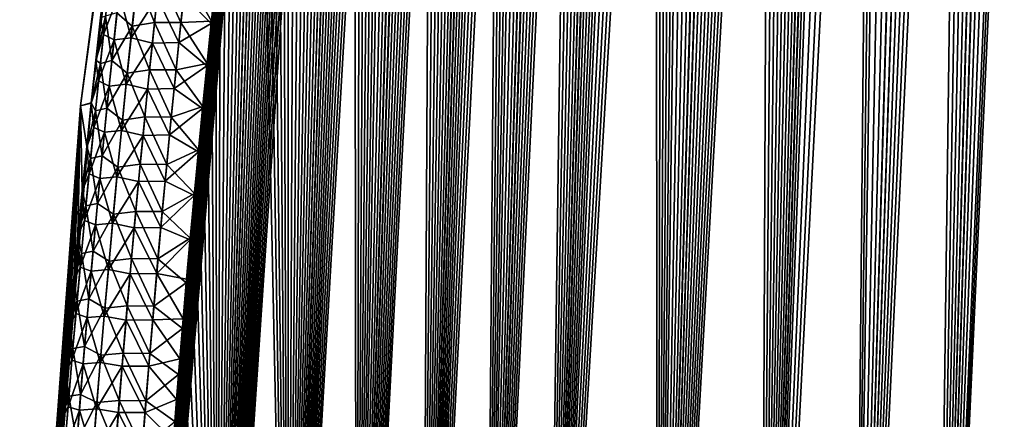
# Model space of a CAD drawing. Header units: metres. Extents: x -109 to 109, y -505 to 40.
# Tile 23 of 256: x -101.45 to -93.09, y -96.31 to -92.91. Entities that reach past the tile are written whole.
import ezdxf

# ---------------------------------------------------------------- set-up
doc = ezdxf.new("R2010")
doc.units = ezdxf.units.M
doc.layers.add('solid_K244224000C74', color=7, linetype='CONTINUOUS')

msp = doc.modelspace()

# ---------------------------------------------------------------- linework, layer by layer
at = {"layer": 'solid_K244224000C74'}
for points in [[(-94.380264, -102.819321, -9.522743), (-92.982071, -68.180771, -9.498561), (-92.85862, -68.193573, -9.716348)], [(-94.380264, -102.819321, -9.522743), (-93.109642, -68.197174, -9.28267), (-92.982071, -68.180771, -9.498561)], [(-93.687553, -102.819359, 10.722473), (-92.974686, -68.180893, 9.511346), (-93.10247, -68.195374, 9.29456)], [(-93.687553, -102.819359, 10.722473), (-92.850777, -68.195297, 9.730494), (-92.974686, -68.180893, 9.511346)], [(-94.380264, -102.819321, -9.522743), (-92.85862, -68.193573, -9.716348), (-92.737267, -68.236198, -9.939752)], [(-94.380264, -102.819321, -9.522743), (-93.243515, -68.243507, -9.065194), (-93.109642, -68.197174, -9.28267)], [(-93.687683, -102.819366, -10.722225), (-94.380264, -102.819321, -9.522743), (-92.737267, -68.236198, -9.939752)], [(-94.380264, -102.819321, -9.522743), (-93.386154, -68.322998, -8.842861), (-93.243515, -68.243507, -9.065194)], [(-94.380058, -102.819336, 9.523075), (-93.236687, -68.240364, 9.076063), (-93.37944, -68.318863, 8.853133)], [(-94.380058, -102.819336, 9.523075), (-93.687553, -102.819359, 10.722473), (-93.236687, -68.240364, 9.076063)], [(-93.687683, -102.819366, -10.722225), (-92.737267, -68.236198, -9.939752), (-92.616089, -68.311264, -10.173019)], [(-93.687553, -102.819359, 10.722473), (-92.728615, -68.240273, 9.956048), (-92.850777, -68.195297, 9.730494)], [(-93.687553, -102.819359, 10.722473), (-93.10247, -68.195374, 9.29456), (-93.236687, -68.240364, 9.076063)], [(-93.687553, -102.819359, 10.722473), (-92.606804, -68.318855, 10.191381), (-92.728615, -68.240273, 9.956048)], [(-95.161568, -102.718796, -8.376284), (-93.539917, -68.441078, -8.613121), (-93.386154, -68.322998, -8.842861)], [(-94.380264, -102.819321, -9.522743), (-95.161568, -102.718796, -8.376284), (-93.386154, -68.322998, -8.842861)], [(-94.380058, -102.819336, 9.523075), (-93.37944, -68.318863, 8.853133), (-93.532532, -68.434822, 8.623943)], [(-93.687683, -102.819366, -10.722225), (-92.616089, -68.311264, -10.173019), (-92.493988, -68.424515, -10.419593)], [(-93.687553, -102.819359, 10.722473), (-93.085175, -102.718887, 11.972528), (-92.606804, -68.318855, 10.191381)], [(-95.161568, -102.718796, -8.376284), (-93.705437, -68.602379, -8.376331), (-93.539917, -68.441078, -8.613121)], [(-94.380058, -102.819336, 9.523075), (-93.532532, -68.434822, 8.623943), (-93.697311, -68.593391, 8.3877)], [(-93.687683, -102.819366, -10.722225), (-92.493988, -68.424515, -10.419593), (-92.371216, -68.581078, -10.680666)], [(-95.161568, -102.718796, -8.376284), (-93.882675, -68.810905, -8.133823), (-93.705437, -68.602379, -8.376331)], [(-94.380058, -102.819336, 9.523075), (-93.697311, -68.593391, 8.3877), (-93.87397, -68.799683, 8.145471)], [(-93.687683, -102.819366, -10.722225), (-92.371216, -68.581078, -10.680666), (-92.248749, -68.785385, -10.956002)], [(-95.161568, -102.718796, -8.376284), (-93.975288, -68.93383, -8.011328), (-93.882675, -68.810905, -8.133823)], [(-94.380058, -102.819336, 9.523075), (-93.87397, -68.799683, 8.145471), (-93.966423, -68.921555, 8.022934)], [(-93.687683, -102.819366, -10.722225), (-92.248749, -68.785385, -10.956002), (-92.18837, -68.906487, -11.097928)], [(-95.161568, -102.718796, -8.376284), (-94.070526, -69.06942, -7.888211), (-93.975288, -68.93383, -8.011328)], [(-94.380058, -102.819336, 9.523075), (-93.966423, -68.921555, 8.022934), (-94.061455, -69.05629, 7.899821)], [(-93.687683, -102.819366, -10.722225), (-92.18837, -68.906487, -11.097928), (-92.128746, -69.040367, -11.242518)], [(-95.161568, -102.718796, -8.376284), (-94.168091, -69.218369, -7.764975), (-94.070526, -69.06942, -7.888211)], [(-95.161369, -102.718834, 8.376556), (-94.061455, -69.05629, 7.899821), (-94.159042, -69.204002, 7.776273)], [(-95.161369, -102.718834, 8.376556), (-94.380058, -102.819336, 9.523075), (-94.061455, -69.05629, 7.899821)], [(-93.085228, -102.718903, -11.972405), (-93.687683, -102.819366, -10.722225), (-92.128746, -69.040367, -11.242518)], [(-96.031097, -102.51619, -7.285695), (-94.268112, -69.380409, -7.641507), (-94.168091, -69.218369, -7.764975)], [(-95.161568, -102.718796, -8.376284), (-96.031097, -102.51619, -7.285695), (-94.168091, -69.218369, -7.764975)], [(-95.161369, -102.718834, 8.376556), (-94.159042, -69.204002, 7.776273), (-94.258881, -69.365196, 7.652787)], [(-96.031097, -102.51619, -7.285695), (-94.370438, -69.556091, -7.518101), (-94.268112, -69.380409, -7.641507)], [(-95.161369, -102.718834, 8.376556), (-94.258881, -69.365196, 7.652787), (-94.361076, -69.539658, 7.529275)], [(-96.031097, -102.51619, -7.285695), (-94.474976, -69.745651, -7.394951), (-94.370438, -69.556091, -7.518101)], [(-95.161369, -102.718834, 8.376556), (-94.361076, -69.539658, 7.529275), (-94.465538, -69.728027, 7.405946)], [(-96.031097, -102.51619, -7.285695), (-94.581787, -69.949028, -7.272019), (-94.474976, -69.745651, -7.394951)], [(-95.161369, -102.718834, 8.376556), (-94.465538, -69.728027, 7.405946), (-94.57222, -69.930519, 7.282915)], [(-95.161369, -102.718834, 8.376556), (-94.57222, -69.930519, 7.282915), (-94.68116, -70.147156, 7.160193)], [(-96.031097, -102.51619, -7.285695), (-94.690765, -70.166977, -7.149526), (-94.581787, -69.949028, -7.272019)], [(-96.031097, -102.51619, -7.285695), (-94.801918, -70.399307, -7.027484), (-94.690765, -70.166977, -7.149526)], [(-95.161369, -102.718834, 8.376556), (-94.68116, -70.147156, 7.160193), (-94.792252, -70.378716, 7.037983)], [(-96.031097, -102.51619, -7.285695), (-94.915253, -70.6465, -6.905965), (-94.801918, -70.399307, -7.027484)], [(-95.161369, -102.718834, 8.376556), (-94.792252, -70.378716, 7.037983), (-94.905525, -70.624954, 6.916285)], [(-96.031097, -102.51619, -7.285695), (-95.030716, -70.909248, -6.78509), (-94.915253, -70.6465, -6.905965)], [(-95.161369, -102.718834, 8.376556), (-94.905525, -70.624954, 6.916285), (-95.020966, -70.88652, 6.795178)], [(-96.031097, -102.51619, -7.285695), (-95.148346, -71.187218, -6.66485), (-95.030716, -70.909248, -6.78509)], [(-96.030968, -102.516228, 7.285848), (-95.020966, -70.88652, 6.795178), (-95.138565, -71.163895, 6.674748)], [(-96.030968, -102.516228, 7.285848), (-95.161369, -102.718834, 8.376556), (-95.020966, -70.88652, 6.795178)], [(-96.988808, -102.20826, -6.254889), (-95.26812, -71.481415, -6.545338), (-95.148346, -71.187218, -6.66485)], [(-96.031097, -102.51619, -7.285695), (-96.988808, -102.20826, -6.254889), (-95.148346, -71.187218, -6.66485)], [(-96.030968, -102.516228, 7.285848), (-95.138565, -71.163895, 6.674748), (-95.258324, -71.456917, 6.554999)], [(-96.988808, -102.20826, -6.254889), (-95.390045, -71.792046, -6.426598), (-95.26812, -71.481415, -6.545338)], [(-96.030968, -102.516228, 7.285848), (-95.258324, -71.456917, 6.554999), (-95.380249, -71.766731, 6.436032)], [(-96.030968, -102.516228, 7.285848), (-95.380249, -71.766731, 6.436032), (-95.504349, -72.09314, 6.317859)], [(-96.988808, -102.20826, -6.254889), (-95.51413, -72.119194, -6.308656), (-95.390045, -71.792046, -6.426598)], [(-96.988808, -102.20826, -6.254889), (-95.640358, -72.464127, -6.19162), (-95.51413, -72.119194, -6.308656)], [(-96.030968, -102.516228, 7.285848), (-95.504349, -72.09314, 6.317859), (-95.630608, -72.436783, 6.200547)], [(-96.030968, -102.516228, 7.285848), (-95.630608, -72.436783, 6.200547), (-95.715973, -72.676094, 6.122874)], [(-96.988808, -102.20826, -6.254889), (-95.725716, -72.703705, -6.114092), (-95.640358, -72.464127, -6.19162)], [(-96.988808, -102.20826, -6.254889), (-95.812019, -72.951195, -6.036984), (-95.725716, -72.703705, -6.114092)], [(-96.030968, -102.516228, 7.285848), (-95.715973, -72.676094, 6.122874), (-95.802299, -72.923203, 6.045609)], [(-96.988808, -102.20826, -6.254889), (-95.899269, -73.207077, -5.960338), (-95.812019, -72.951195, -6.036984)], [(-96.030968, -102.516228, 7.285848), (-95.802299, -72.923203, 6.045609), (-95.889587, -73.178375, 5.968781)], [(-96.030968, -102.516228, 7.285848), (-95.889587, -73.178375, 5.968781), (-95.977821, -73.442108, 5.892431)], [(-96.988808, -102.20826, -6.254889), (-95.987465, -73.471664, -5.884181), (-95.899269, -73.207077, -5.960338)], [(-96.030968, -102.516228, 7.285848), (-95.977821, -73.442108, 5.892431), (-96.066994, -73.714752, 5.816589)], [(-96.988808, -102.20826, -6.254889), (-96.076614, -73.744446, -5.80848), (-95.987465, -73.471664, -5.884181)], [(-96.988808, -102.20826, -6.254889), (-96.166702, -74.025803, -5.733275), (-96.076614, -73.744446, -5.80848)], [(-96.988739, -102.208282, 6.254954), (-96.066994, -73.714752, 5.816589), (-96.15712, -73.995773, 5.741221)], [(-96.988739, -102.208282, 6.254954), (-96.030968, -102.516228, 7.285848), (-96.066994, -73.714752, 5.816589)], [(-97.500847, -102.013214, -5.76339), (-96.257713, -74.316315, -5.658618), (-96.166702, -74.025803, -5.733275)], [(-96.988808, -102.20826, -6.254889), (-97.500847, -102.013214, -5.76339), (-96.166702, -74.025803, -5.733275)], [(-96.988739, -102.208282, 6.254954), (-96.15712, -73.995773, 5.741221), (-96.248192, -74.285599, 5.66637)], [(-96.988739, -102.208282, 6.254954), (-96.248192, -74.285599, 5.66637), (-96.340172, -74.584801, 5.592089)], [(-97.500847, -102.013214, -5.76339), (-96.349632, -74.616302, -5.584541), (-96.257713, -74.316315, -5.658618)], [(-97.500847, -102.013214, -5.76339), (-96.44249, -74.925179, -5.510996), (-96.349632, -74.616302, -5.584541)], [(-96.988739, -102.208282, 6.254954), (-96.340172, -74.584801, 5.592089), (-96.433067, -74.893669, 5.518404)], [(-97.500847, -102.013214, -5.76339), (-96.536255, -75.243423, -5.438037), (-96.44249, -74.925179, -5.510996)], [(-96.988739, -102.208282, 6.254954), (-96.433067, -74.893669, 5.518404), (-96.526894, -75.211632, 5.44527)], [(-97.500847, -102.013214, -5.76339), (-96.630882, -75.571693, -5.365734), (-96.536255, -75.243423, -5.438037)], [(-96.988739, -102.208282, 6.254954), (-96.526894, -75.211632, 5.44527), (-96.62162, -75.539253, 5.37275)], [(-97.500809, -102.013229, 5.763428), (-96.62162, -75.539253, 5.37275), (-96.717201, -75.87722, 5.300917)], [(-97.500809, -102.013229, 5.763428), (-96.988739, -102.208282, 6.254954), (-96.62162, -75.539253, 5.37275)], [(-97.500847, -102.013214, -5.76339), (-96.726364, -75.910324, -5.29412), (-96.630882, -75.571693, -5.365734)], [(-97.500809, -102.013229, 5.763428), (-96.717201, -75.87722, 5.300917), (-96.813637, -76.22567, 5.229785)], [(-98.034813, -101.790199, -5.28903), (-96.822739, -76.258659, -5.22313), (-96.726364, -75.910324, -5.29412)], [(-97.500847, -102.013214, -5.76339), (-98.034813, -101.790199, -5.28903), (-96.726364, -75.910324, -5.29412)], [(-98.034813, -101.790199, -5.28903), (-96.919952, -76.617279, -5.152838), (-96.822739, -76.258659, -5.22313)], [(-97.500809, -102.013229, 5.763428), (-96.813637, -76.22567, 5.229785), (-96.91095, -76.584076, 5.159302)], [(-98.034813, -101.790199, -5.28903), (-97.017944, -76.986931, -5.083333), (-96.919952, -76.617279, -5.152838)], [(-97.500809, -102.013229, 5.763428), (-96.91095, -76.584076, 5.159302), (-97.009087, -76.953148, 5.089557)], [(-97.500809, -102.013229, 5.763428), (-97.009087, -76.953148, 5.089557), (-97.083183, -77.237419, 5.037791)], [(-98.034813, -101.790199, -5.28903), (-97.091919, -77.271721, -5.031758), (-97.017944, -76.986931, -5.083333)], [(-98.034813, -101.790199, -5.28903), (-97.166367, -77.562431, -4.980587), (-97.091919, -77.271721, -5.031758)], [(-97.500809, -102.013229, 5.763428), (-97.083183, -77.237419, 5.037791), (-97.157684, -77.528305, 4.986515)], [(-97.500809, -102.013229, 5.763428), (-97.157684, -77.528305, 4.986515), (-97.232643, -77.825256, 4.935657)], [(-98.034813, -101.790199, -5.28903), (-97.241249, -77.859283, -4.929853), (-97.166367, -77.562431, -4.980587)], [(-98.034813, -101.790199, -5.28903), (-97.316528, -78.162628, -4.879605), (-97.241249, -77.859283, -4.929853)], [(-97.500809, -102.013229, 5.763428), (-97.232643, -77.825256, 4.935657), (-97.308037, -78.128479, 4.88525)], [(-98.034782, -101.790215, 5.289052), (-97.308037, -78.128479, 4.88525), (-97.383804, -78.438362, 4.835347)], [(-98.034782, -101.790215, 5.289052), (-97.500809, -102.013229, 5.763428), (-97.308037, -78.128479, 4.88525)], [(-98.034813, -101.790199, -5.28903), (-97.392159, -78.472847, -4.829895), (-97.316528, -78.162628, -4.879605)], [(-98.034782, -101.790215, 5.289052), (-97.383804, -78.438362, 4.835347), (-97.459923, -78.75528, 4.786002)], [(-98.591003, -101.537849, -4.832366), (-97.468109, -78.79026, -4.780765), (-97.392159, -78.472847, -4.829895)], [(-98.034813, -101.790199, -5.28903), (-98.591003, -101.537849, -4.832366), (-97.392159, -78.472847, -4.829895)], [(-98.591003, -101.537849, -4.832366), (-97.544434, -79.114326, -4.732133), (-97.468109, -78.79026, -4.780765)], [(-98.034782, -101.790215, 5.289052), (-97.459923, -78.75528, 4.786002), (-97.536331, -79.079536, 4.737253)], [(-98.591003, -101.537849, -4.832366), (-97.62114, -79.445038, -4.684001), (-97.544434, -79.114326, -4.732133)], [(-98.034782, -101.790215, 5.289052), (-97.536331, -79.079536, 4.737253), (-97.613129, -79.410515, 4.689007)], [(-98.591003, -101.537849, -4.832366), (-97.698166, -79.782822, -4.636436), (-97.62114, -79.445038, -4.684001)], [(-98.034782, -101.790215, 5.289052), (-97.613129, -79.410515, 4.689007), (-97.690277, -79.748337, 4.641285)], [(-98.591003, -101.537849, -4.832366), (-97.775436, -80.12809, -4.589502), (-97.698166, -79.782822, -4.636436)], [(-98.034782, -101.790215, 5.289052), (-97.690277, -79.748337, 4.641285), (-97.767715, -80.093445, 4.594158)], [(-98.591003, -101.537849, -4.832366), (-97.85289, -80.481262, -4.543261), (-97.775436, -80.12809, -4.589502)], [(-98.034782, -101.790215, 5.289052), (-97.767715, -80.093445, 4.594158), (-97.845383, -80.446259, 4.54769)], [(-98.034782, -101.790215, 5.289052), (-97.845383, -80.446259, 4.54769), (-97.923195, -80.807205, 4.501945)], [(-98.591003, -101.537849, -4.832366), (-97.930573, -80.842079, -4.497661), (-97.85289, -80.481262, -4.543261)], [(-98.590981, -101.537857, 4.83238), (-97.923195, -80.807205, 4.501945), (-98.001259, -81.175697, 4.456818)], [(-98.590981, -101.537857, 4.83238), (-98.034782, -101.790215, 5.289052), (-97.923195, -80.807205, 4.501945)], [(-98.591003, -101.537849, -4.832366), (-98.008545, -81.210114, -4.452634), (-97.930573, -80.842079, -4.497661)], [(-99.169128, -101.255699, -4.394562), (-98.086716, -81.585846, -4.408263), (-98.008545, -81.210114, -4.452634)], [(-98.591003, -101.537849, -4.832366), (-99.169128, -101.255699, -4.394562), (-98.008545, -81.210114, -4.452634)], [(-98.590981, -101.537857, 4.83238), (-98.001259, -81.175697, 4.456818), (-98.079582, -81.551666, 4.4123)], [(-98.590981, -101.537857, 4.83238), (-98.079582, -81.551666, 4.4123), (-98.158051, -81.935623, 4.368479)], [(-99.169128, -101.255699, -4.394562), (-98.164993, -81.969772, -4.364633), (-98.086716, -81.585846, -4.408263)], [(-99.169128, -101.255699, -4.394562), (-98.243286, -82.362373, -4.321824), (-98.164993, -81.969772, -4.364633)], [(-98.590981, -101.537857, 4.83238), (-98.158051, -81.935623, 4.368479), (-98.23658, -82.328072, 4.325442)], [(-99.169128, -101.255699, -4.394562), (-98.305901, -82.682838, -4.288184), (-98.243286, -82.362373, -4.321824)], [(-98.590981, -101.537857, 4.83238), (-98.23658, -82.328072, 4.325442), (-98.299377, -82.648476, 4.291633)], [(-98.590981, -101.537857, 4.83238), (-98.299377, -82.648476, 4.291633), (-98.362167, -82.974548, 4.258357)], [(-99.169128, -101.255699, -4.394562), (-98.368622, -83.008362, -4.254967), (-98.305901, -82.682838, -4.288184)], [(-98.590981, -101.537857, 4.83238), (-98.362167, -82.974548, 4.258357), (-98.425049, -83.305771, 4.225512)], [(-99.169128, -101.255699, -4.394562), (-98.431404, -83.339127, -4.222207), (-98.368622, -83.008362, -4.254967)], [(-98.590981, -101.537857, 4.83238), (-98.425049, -83.305771, 4.225512), (-98.487968, -83.642387, 4.193148)], [(-99.169128, -101.255699, -4.394562), (-98.494179, -83.67543, -4.189962), (-98.431404, -83.339127, -4.222207)], [(-98.590981, -101.537857, 4.83238), (-98.487968, -83.642387, 4.193148), (-98.55085, -83.984711, 4.161323)], [(-99.169128, -101.255699, -4.394562), (-98.556885, -84.017555, -4.158285), (-98.494179, -83.67543, -4.189962)], [(-98.590981, -101.537857, 4.83238), (-98.55085, -83.984711, 4.161323), (-98.613632, -84.333031, 4.130094)], [(-99.169128, -101.255699, -4.394562), (-98.619453, -84.365791, -4.12723), (-98.556885, -84.017555, -4.158285)], [(-99.169128, -101.255699, -4.394562), (-98.681808, -84.720444, -4.096849), (-98.619453, -84.365791, -4.12723)], [(-99.169113, -101.255707, 4.394574), (-98.613632, -84.333031, 4.130094), (-98.676224, -84.687645, 4.099514)], [(-99.169113, -101.255707, 4.394574), (-98.590981, -101.537857, 4.83238), (-98.613632, -84.333031, 4.130094)], [(-99.769524, -100.941902, -3.976326), (-98.744041, -85.081131, -4.067058), (-98.681808, -84.720444, -4.096849)], [(-99.169128, -101.255699, -4.394562), (-99.769524, -100.941902, -3.976326), (-98.681808, -84.720444, -4.096849)], [(-99.169113, -101.255707, 4.394574), (-98.676224, -84.687645, 4.099514), (-98.738594, -85.048798, 4.069626)], [(-99.169113, -101.255707, 4.394574), (-98.738594, -85.048798, 4.069626), (-98.80088, -85.415817, 4.040282)], [(-99.769524, -100.941902, -3.976326), (-98.806244, -85.447464, -4.037772), (-98.744041, -85.081131, -4.067058)], [(-99.769524, -100.941902, -3.976326), (-98.868324, -85.819794, -4.009064), (-98.806244, -85.447464, -4.037772)], [(-99.169113, -101.255707, 4.394574), (-98.80088, -85.415817, 4.040282), (-98.863098, -85.788704, 4.01148)], [(-99.769524, -100.941902, -3.976326), (-98.919891, -86.134888, -3.985635), (-98.868324, -85.819794, -4.009064)], [(-99.169113, -101.255707, 4.394574), (-98.863098, -85.788704, 4.01148), (-98.925133, -86.167801, 3.983296)], [(-99.769524, -100.941902, -3.976326), (-98.971252, -86.454582, -3.962697), (-98.919891, -86.134888, -3.985635)], [(-99.169113, -101.255707, 4.394574), (-98.925133, -86.167801, 3.983296), (-98.986893, -86.553467, 3.955801)], [(-99.769524, -100.941902, -3.976326), (-99.022346, -86.779068, -3.940292), (-98.971252, -86.454582, -3.962697)], [(-99.169113, -101.255707, 4.394574), (-98.986893, -86.553467, 3.955801), (-99.048286, -86.946053, 3.92907)], [(-99.997498, -86.734787, -1.243415), (-100.841057, -93.62262, -2.09574), (-100.93364, -93.64727)], [(-99.997498, -86.734787, -1.243415), (-100.93364, -93.64727), (-100.030373, -86.734787)], [(-100.841057, -93.622604, 2.095736), (-100.030373, -86.734787), (-100.93364, -93.64727)], [(-99.997498, -86.734787, -1.243415), (-100.802246, -93.260963, -2.107699), (-100.841057, -93.62262, -2.09574)], [(-100.841057, -93.622604, 2.095736), (-99.997498, -86.734787, 1.243418), (-100.030373, -86.734787)], [(-100.841057, -93.622604, 2.095736), (-100.802017, -93.25885, 2.107768), (-99.997498, -86.734787, 1.243418)], [(-99.997498, -86.734787, -1.243415), (-100.762741, -92.903328, -2.12027), (-100.802246, -93.260963, -2.107699)], [(-100.802017, -93.25885, 2.107768), (-100.762276, -92.89917, 2.12042), (-99.997498, -86.734787, 1.243418)], [(-99.769524, -100.941902, -3.976326), (-99.073128, -87.108551, -3.918457), (-99.022346, -86.779068, -3.940292)], [(-99.169113, -101.255707, 4.394574), (-99.048286, -86.946053, 3.92907), (-99.1092, -87.345901, 3.90317)], [(-99.769524, -100.941902, -3.976326), (-99.123604, -87.442978, -3.897175), (-99.073128, -87.108551, -3.918457)], [(-99.169113, -101.255707, 4.394574), (-99.1092, -87.345901, 3.90317), (-99.169701, -87.752808, 3.878039)], [(-99.769524, -100.941902, -3.976326), (-99.173943, -87.781738, -3.8763), (-99.123604, -87.442978, -3.897175)], [(-99.769524, -100.941902, -3.976326), (-99.224098, -88.125008, -3.855873), (-99.173943, -87.781738, -3.8763)], [(-99.169113, -101.255707, 4.394574), (-99.169701, -87.752808, 3.878039), (-99.219955, -88.096764, 3.857561)], [(-99.769524, -100.941902, -3.976326), (-99.273994, -88.473022, -3.835949), (-99.224098, -88.125008, -3.855873)], [(-99.169113, -101.255707, 4.394574), (-99.219955, -88.096764, 3.857561), (-99.269981, -88.445389, 3.837561)], [(-99.769524, -100.941902, -3.976326), (-99.323547, -88.826004, -3.81658), (-99.273994, -88.473022, -3.835949)], [(-99.169113, -101.255707, 4.394574), (-99.269981, -88.445389, 3.837561), (-99.319695, -88.798927, 3.818095)], [(-99.769524, -100.941902, -3.976326), (-99.372688, -89.184204, -3.797822), (-99.323547, -88.826004, -3.81658)], [(-99.169113, -101.255707, 4.394574), (-99.319695, -88.798927, 3.818095), (-99.369026, -89.157608, 3.799218)], [(-99.169113, -101.255707, 4.394574), (-99.369026, -89.157608, 3.799218), (-99.417885, -89.521683, 3.780985)], [(-99.769524, -100.941902, -3.976326), (-99.421326, -89.547859, -3.779724), (-99.372688, -89.184204, -3.797822)], [(-99.769524, -100.941902, -3.976326), (-99.469391, -89.917191, -3.762341), (-99.421326, -89.547859, -3.779724)], [(-99.769516, -100.941902, 3.976332), (-99.417885, -89.521683, 3.780985), (-99.466194, -89.89138, 3.763448)], [(-99.769516, -100.941902, 3.976332), (-99.169113, -101.255707, 4.394574), (-99.417885, -89.521683, 3.780985)], [(-100.391487, -100.596848, -3.579222), (-99.51693, -90.292068, -3.745624), (-99.469391, -89.917191, -3.762341)], [(-99.769524, -100.941902, -3.976326), (-100.391487, -100.596848, -3.579222), (-99.469391, -89.917191, -3.762341)], [(-99.769516, -100.941902, 3.976332), (-99.466194, -89.89138, 3.763448), (-99.513885, -90.266914, 3.74665)], [(-100.391487, -100.596848, -3.579222), (-99.564178, -90.671822, -3.729396), (-99.51693, -90.292068, -3.745624)], [(-99.769516, -100.941902, 3.976332), (-99.513885, -90.266914, 3.74665), (-99.561195, -90.647591, 3.730404)], [(-99.769516, -100.941902, 3.976332), (-99.561195, -90.647591, 3.730404), (-99.608162, -91.03331, 3.714686)], [(-100.391487, -100.596848, -3.579222), (-99.611038, -91.056671, -3.71372), (-99.564178, -90.671822, -3.729396)], [(-100.391487, -100.596848, -3.579222), (-99.657394, -91.446915, -3.698668), (-99.611038, -91.056671, -3.71372)], [(-99.769516, -100.941902, 3.976332), (-99.608162, -91.03331, 3.714686), (-99.654663, -91.42437, 3.69957)], [(-100.391487, -100.596848, -3.579222), (-99.703156, -91.842834, -3.684312), (-99.657394, -91.446915, -3.698668)], [(-99.769516, -100.941902, 3.976332), (-99.654663, -91.42437, 3.69957), (-99.700584, -91.821045, 3.68513)], [(-99.769516, -100.941902, 3.976332), (-99.700584, -91.821045, 3.68513), (-99.745827, -92.22364, 3.67144)], [(-100.391487, -100.596848, -3.579222), (-99.748199, -92.244713, -3.670723), (-99.703156, -91.842834, -3.684312)], [(-100.391487, -100.596848, -3.579222), (-99.786156, -92.594131, -3.65974), (-99.748199, -92.244713, -3.670723)], [(-99.769516, -100.941902, 3.976332), (-99.745827, -92.22364, 3.67144), (-99.783974, -92.573647, 3.660357)], [(-100.493332, -92.970322, 2.971296), (-100.450066, -92.57151, 2.981619), (-100.622734, -92.856354, 2.687972)], [(-100.304482, -92.939041, 3.232379), (-100.450066, -92.57151, 2.981619), (-100.493332, -92.970322, 2.971296)], [(-100.304482, -92.939041, 3.232379), (-100.261322, -92.538292, 3.243225), (-100.450066, -92.57151, 2.981619)], [(-100.079918, -92.939697, 3.460314), (-100.261322, -92.538292, 3.243225), (-100.304482, -92.939041, 3.232379)], [(-100.079918, -92.939697, 3.460314), (-100.037064, -92.538574, 3.471667), (-100.261322, -92.538292, 3.243225)], [(-100.079918, -92.939697, 3.460314), (-99.821457, -92.928391, 3.649923), (-100.037064, -92.538574, 3.471667)], [(-100.037064, -92.538574, 3.471667), (-99.821457, -92.928391, 3.649923), (-99.783974, -92.573647, 3.660357)], [(-99.769516, -100.941902, 3.976332), (-99.783974, -92.573647, 3.660357), (-99.821457, -92.928391, 3.649923)], [(-100.693359, -92.645218, -2.389177), (-100.736931, -93.040115, -2.379622), (-100.762741, -92.903328, -2.12027)], [(-100.604538, -92.693405, -2.69289), (-100.736931, -93.040115, -2.379622), (-100.693359, -92.645218, -2.389177)], [(-100.460808, -92.673866, -2.979706), (-100.503189, -93.067604, -2.969728), (-100.604538, -92.693405, -2.69289)], [(-100.460808, -92.673866, -2.979706), (-100.280708, -92.722626, -3.238886), (-100.503189, -93.067604, -2.969728)], [(-100.391487, -100.596848, -3.579222), (-99.823441, -92.948318, -3.649417), (-99.786156, -92.594131, -3.65974)], [(-100.055412, -92.715889, -3.467196), (-99.786156, -92.594131, -3.65974), (-99.823441, -92.948318, -3.649417)], [(-100.604538, -92.693405, -2.69289), (-100.647186, -93.085983, -2.683281), (-100.736931, -93.040115, -2.379622)], [(-100.503189, -93.067604, -2.969728), (-100.647186, -93.085983, -2.683281), (-100.604538, -92.693405, -2.69289)], [(-100.503189, -93.067604, -2.969728), (-100.280708, -92.722626, -3.238886), (-100.322296, -93.114235, -3.228666)], [(-100.096764, -93.108215, -3.456463), (-100.322296, -93.114235, -3.228666), (-100.280708, -92.722626, -3.238886)], [(-100.055412, -92.715889, -3.467196), (-100.096764, -93.108215, -3.456463), (-100.280708, -92.722626, -3.238886)], [(-100.055412, -92.715889, -3.467196), (-99.823441, -92.948318, -3.649417), (-100.096764, -93.108215, -3.456463)], [(-100.736931, -93.040115, -2.379622), (-100.802246, -93.260963, -2.107699), (-100.762741, -92.903328, -2.12027)], [(-100.719986, -92.883598, 2.382574), (-100.762276, -92.89917, 2.12042), (-100.802017, -93.25885, 2.107768)], [(-100.763641, -93.286819, 2.373274), (-100.719986, -92.883598, 2.382574), (-100.802017, -93.25885, 2.107768)], [(-100.666138, -93.261086, 2.678389), (-100.719986, -92.883598, 2.382574), (-100.763641, -93.286819, 2.373274)], [(-100.666138, -93.261086, 2.678389), (-100.622734, -92.856354, 2.687972), (-100.719986, -92.883598, 2.382574)], [(-100.493332, -92.970322, 2.971296), (-100.622734, -92.856354, 2.687972), (-100.666138, -93.261086, 2.678389)], [(-100.535286, -93.369293, 2.961776), (-100.493332, -92.970322, 2.971296), (-100.666138, -93.261086, 2.678389)], [(-100.346344, -93.339958, 3.222363), (-100.493332, -92.970322, 2.971296), (-100.535286, -93.369293, 2.961776)], [(-100.346344, -93.339958, 3.222363), (-100.304482, -92.939041, 3.232379), (-100.493332, -92.970322, 2.971296)], [(-100.391487, -100.596848, -3.579222), (-99.860031, -93.307312, -3.639758), (-99.823441, -92.948318, -3.649417)], [(-100.121483, -93.340988, 3.449812), (-100.304482, -92.939041, 3.232379), (-100.346344, -93.339958, 3.222363)], [(-100.121483, -93.340988, 3.449812), (-100.079918, -92.939697, 3.460314), (-100.304482, -92.939041, 3.232379)], [(-100.121483, -93.340988, 3.449812), (-99.858215, -93.288055, 3.640181), (-100.079918, -92.939697, 3.460314)], [(-100.096764, -93.108215, -3.456463), (-99.823441, -92.948318, -3.649417), (-99.860031, -93.307312, -3.639758)], [(-100.079918, -92.939697, 3.460314), (-99.858215, -93.288055, 3.640181), (-99.821457, -92.928391, 3.649923)], [(-99.769516, -100.941902, 3.976332), (-99.821457, -92.928391, 3.649923), (-99.858215, -93.288055, 3.640181)], [(-100.736931, -93.040115, -2.379622), (-100.779175, -93.43515, -2.370833), (-100.802246, -93.260963, -2.107699)], [(-100.647186, -93.085983, -2.683281), (-100.779175, -93.43515, -2.370833), (-100.736931, -93.040115, -2.379622)], [(-100.647186, -93.085983, -2.683281), (-100.688553, -93.478706, -2.674435), (-100.779175, -93.43515, -2.370833)], [(-100.544289, -93.461494, -2.960531), (-100.688553, -93.478706, -2.674435), (-100.647186, -93.085983, -2.683281)], [(-100.503189, -93.067604, -2.969728), (-100.544289, -93.461494, -2.960531), (-100.647186, -93.085983, -2.683281)], [(-100.503189, -93.067604, -2.969728), (-100.322296, -93.114235, -3.228666), (-100.544289, -93.461494, -2.960531)], [(-100.544289, -93.461494, -2.960531), (-100.322296, -93.114235, -3.228666), (-100.36264, -93.505997, -3.219232)], [(-100.136887, -93.50071, -3.446539), (-100.36264, -93.505997, -3.219232), (-100.322296, -93.114235, -3.228666)], [(-100.096764, -93.108215, -3.456463), (-100.136887, -93.50071, -3.446539), (-100.322296, -93.114235, -3.228666)], [(-100.096764, -93.108215, -3.456463), (-99.860031, -93.307312, -3.639758), (-100.136887, -93.50071, -3.446539)], [(-100.763641, -93.286819, 2.373274), (-100.802017, -93.25885, 2.107768), (-100.841057, -93.622604, 2.095736)], [(-100.779175, -93.43515, -2.370833), (-100.841057, -93.62262, -2.09574), (-100.802246, -93.260963, -2.107699)], [(-100.708168, -93.665962, 2.669613), (-100.666138, -93.261086, 2.678389), (-100.763641, -93.286819, 2.373274)], [(-100.535286, -93.369293, 2.961776), (-100.666138, -93.261086, 2.678389), (-100.708168, -93.665962, 2.669613)], [(-100.805916, -93.690186, 2.364767), (-100.763641, -93.286819, 2.373274), (-100.841057, -93.622604, 2.095736)], [(-100.708168, -93.665962, 2.669613), (-100.763641, -93.286819, 2.373274), (-100.805916, -93.690186, 2.364767)], [(-100.386909, -93.741028, 3.213167), (-100.346344, -93.339958, 3.222363), (-100.535286, -93.369293, 2.961776)], [(-100.391487, -100.596848, -3.579222), (-99.896217, -93.670395, -3.630552), (-99.860031, -93.307312, -3.639758)], [(-100.161766, -93.742447, 3.440152), (-100.346344, -93.339958, 3.222363), (-100.386909, -93.741028, 3.213167)], [(-100.161766, -93.742447, 3.440152), (-100.121483, -93.340988, 3.449812), (-100.346344, -93.339958, 3.222363)], [(-100.161766, -93.742447, 3.440152), (-99.894463, -93.652122, 3.630976), (-100.121483, -93.340988, 3.449812)], [(-100.136887, -93.50071, -3.446539), (-99.860031, -93.307312, -3.639758), (-99.896217, -93.670395, -3.630552)], [(-100.121483, -93.340988, 3.449812), (-99.894463, -93.652122, 3.630976), (-99.858215, -93.288055, 3.640181)], [(-99.769516, -100.941902, 3.976332), (-99.858215, -93.288055, 3.640181), (-99.894463, -93.652122, 3.630976)], [(-100.575935, -93.768417, 2.953051), (-100.535286, -93.369293, 2.961776), (-100.708168, -93.665962, 2.669613)], [(-100.386909, -93.741028, 3.213167), (-100.535286, -93.369293, 2.961776), (-100.575935, -93.768417, 2.953051)], [(-100.779175, -93.43515, -2.370833), (-100.820091, -93.83033, -2.362799), (-100.841057, -93.62262, -2.09574)], [(-100.688553, -93.478706, -2.674435), (-100.820091, -93.83033, -2.362799), (-100.779175, -93.43515, -2.370833)], [(-100.688553, -93.478706, -2.674435), (-100.72863, -93.871574, -2.666342), (-100.820091, -93.83033, -2.362799)], [(-100.584122, -93.855522, -2.952105), (-100.72863, -93.871574, -2.666342), (-100.688553, -93.478706, -2.674435)], [(-100.544289, -93.461494, -2.960531), (-100.584122, -93.855522, -2.952105), (-100.688553, -93.478706, -2.674435)], [(-100.544289, -93.461494, -2.960531), (-100.36264, -93.505997, -3.219232), (-100.584122, -93.855522, -2.952105)], [(-100.584122, -93.855522, -2.952105), (-100.36264, -93.505997, -3.219232), (-100.401756, -93.897911, -3.210576)], [(-100.175781, -93.893364, -3.437416), (-100.401756, -93.897911, -3.210576), (-100.36264, -93.505997, -3.219232)], [(-100.136887, -93.50071, -3.446539), (-100.175781, -93.893364, -3.437416), (-100.36264, -93.505997, -3.219232)], [(-100.136887, -93.50071, -3.446539), (-99.896217, -93.670395, -3.630552), (-100.175781, -93.893364, -3.437416)], [(-100.841057, -93.62262, -2.09574), (-101.42804, -100.564568, -1.010881), (-101.448524, -100.564568)], [(-100.93364, -93.64727), (-100.841057, -93.62262, -2.09574), (-101.448524, -100.564568)], [(-101.42804, -100.564568, 1.010892), (-100.93364, -93.64727), (-101.448524, -100.564568)], [(-100.841057, -93.62262, -2.09574), (-100.879753, -93.994278, -2.084278), (-101.42804, -100.564568, -1.010881)], [(-101.42804, -100.564568, 1.010892), (-101.347824, -100.172592, 2.018173), (-100.93364, -93.64727)], [(-101.347824, -100.172592, 2.018173), (-101.32798, -99.784355, 2.016522), (-100.93364, -93.64727)], [(-101.32798, -99.784355, 2.016522), (-101.307083, -99.399864, 2.015532), (-100.93364, -93.64727)], [(-101.307083, -99.399864, 2.015532), (-101.285156, -99.019119, 2.015205), (-100.93364, -93.64727)], [(-101.285156, -99.019119, 2.015205), (-101.262238, -98.64212, 2.01554), (-100.93364, -93.64727)], [(-101.262238, -98.64212, 2.01554), (-101.238365, -98.268867, 2.016539), (-100.93364, -93.64727)], [(-101.238365, -98.268867, 2.016539), (-101.21357, -97.899361, 2.018201), (-100.93364, -93.64727)], [(-101.21357, -97.899361, 2.018201), (-101.187881, -97.533607, 2.020527), (-100.93364, -93.64727)], [(-101.187881, -97.533607, 2.020527), (-101.157471, -97.120193, 2.023997), (-100.93364, -93.64727)], [(-101.157471, -97.120193, 2.023997), (-101.125992, -96.711685, 2.028334), (-100.93364, -93.64727)], [(-101.125992, -96.711685, 2.028334), (-101.093475, -96.308075, 2.033536), (-100.93364, -93.64727)], [(-101.093475, -96.308075, 2.033536), (-101.05999, -95.909477, 2.039634), (-100.93364, -93.64727)], [(-101.05999, -95.909477, 2.039634), (-101.025604, -95.516289, 2.04674), (-100.93364, -93.64727)], [(-101.025604, -95.516289, 2.04674), (-100.990356, -95.12838, 2.054814), (-100.93364, -93.64727)], [(-100.990356, -95.12838, 2.054814), (-100.954277, -94.745544, 2.063799), (-100.93364, -93.64727)], [(-100.954277, -94.745544, 2.063799), (-100.917305, -94.366592, 2.073664), (-100.93364, -93.64727)], [(-100.879555, -93.992348, 2.084329), (-100.841057, -93.622604, 2.095736), (-100.93364, -93.64727)], [(-100.917305, -94.366592, 2.073664), (-100.879555, -93.992348, 2.084329), (-100.93364, -93.64727)], [(-100.820091, -93.83033, -2.362799), (-100.879753, -93.994278, -2.084278), (-100.841057, -93.62262, -2.09574)], [(-100.805916, -93.690186, 2.364767), (-100.841057, -93.622604, 2.095736), (-100.879555, -93.992348, 2.084329)], [(-100.74884, -94.070992, 2.661633), (-100.708168, -93.665962, 2.669613), (-100.805916, -93.690186, 2.364767)], [(-100.575935, -93.768417, 2.953051), (-100.708168, -93.665962, 2.669613), (-100.74884, -94.070992, 2.661633)], [(-100.391487, -100.596848, -3.579222), (-99.931984, -94.037613, -3.621812), (-99.896217, -93.670395, -3.630552)], [(-100.175781, -93.893364, -3.437416), (-99.896217, -93.670395, -3.630552), (-99.931984, -94.037613, -3.621812)], [(-100.161766, -93.742447, 3.440152), (-99.930298, -94.020302, 3.622224), (-99.894463, -93.652122, 3.630976)], [(-99.769516, -100.941902, 3.976332), (-99.894463, -93.652122, 3.630976), (-99.930298, -94.020302, 3.622224)], [(-100.846817, -94.093689, 2.35704), (-100.805916, -93.690186, 2.364767), (-100.879555, -93.992348, 2.084329)], [(-100.74884, -94.070992, 2.661633), (-100.805916, -93.690186, 2.364767), (-100.846817, -94.093689, 2.35704)], [(-100.42617, -94.142258, 3.204779), (-100.386909, -93.741028, 3.213167), (-100.575935, -93.768417, 2.953051)], [(-100.200768, -94.144073, 3.431324), (-100.386909, -93.741028, 3.213167), (-100.42617, -94.142258, 3.204779)], [(-100.200768, -94.144073, 3.431324), (-100.161766, -93.742447, 3.440152), (-100.386909, -93.741028, 3.213167)], [(-100.200768, -94.144073, 3.431324), (-99.930298, -94.020302, 3.622224), (-100.161766, -93.742447, 3.440152)], [(-100.820091, -93.83033, -2.362799), (-100.859695, -94.225632, -2.35551), (-100.879753, -93.994278, -2.084278)], [(-100.72863, -93.871574, -2.666342), (-100.859695, -94.225632, -2.35551), (-100.820091, -93.83033, -2.362799)], [(-100.615288, -94.167679, 2.945109), (-100.575935, -93.768417, 2.953051), (-100.74884, -94.070992, 2.661633)], [(-100.42617, -94.142258, 3.204779), (-100.575935, -93.768417, 2.953051), (-100.615288, -94.167679, 2.945109)], [(-100.72863, -93.871574, -2.666342), (-100.767426, -94.264572, -2.658994), (-100.859695, -94.225632, -2.35551)], [(-100.622681, -94.249695, -2.94444), (-100.767426, -94.264572, -2.658994), (-100.72863, -93.871574, -2.666342)], [(-100.584122, -93.855522, -2.952105), (-100.622681, -94.249695, -2.94444), (-100.72863, -93.871574, -2.666342)], [(-100.584122, -93.855522, -2.952105), (-100.401756, -93.897911, -3.210576), (-100.622681, -94.249695, -2.94444)], [(-100.622681, -94.249695, -2.94444), (-100.401756, -93.897911, -3.210576), (-100.439621, -94.289963, -3.202688)], [(-100.213455, -94.286163, -3.429083), (-100.439621, -94.289963, -3.202688), (-100.401756, -93.897911, -3.210576)], [(-100.175781, -93.893364, -3.437416), (-100.213455, -94.286163, -3.429083), (-100.401756, -93.897911, -3.210576)], [(-100.175781, -93.893364, -3.437416), (-99.931984, -94.037613, -3.621812), (-100.213455, -94.286163, -3.429083)], [(-100.879753, -93.994278, -2.084278), (-100.917686, -94.370483, -2.073565), (-101.42804, -100.564568, -1.010881)], [(-100.859695, -94.225632, -2.35551), (-100.917686, -94.370483, -2.073565), (-100.879753, -93.994278, -2.084278)], [(-100.846817, -94.093689, 2.35704), (-100.879555, -93.992348, 2.084329), (-100.917305, -94.366592, 2.073664)], [(-100.886345, -94.497322, 2.350083), (-100.846817, -94.093689, 2.35704), (-100.917305, -94.366592, 2.073664)], [(-100.788147, -94.476151, 2.654438), (-100.846817, -94.093689, 2.35704), (-100.886345, -94.497322, 2.350083)], [(-100.788147, -94.476151, 2.654438), (-100.74884, -94.070992, 2.661633), (-100.846817, -94.093689, 2.35704)], [(-100.615288, -94.167679, 2.945109), (-100.74884, -94.070992, 2.661633), (-100.788147, -94.476151, 2.654438)], [(-100.391487, -100.596848, -3.579222), (-99.967232, -94.409187, -3.613603), (-99.931984, -94.037613, -3.621812)], [(-100.213455, -94.286163, -3.429083), (-99.931984, -94.037613, -3.621812), (-99.967232, -94.409187, -3.613603)], [(-100.200768, -94.144073, 3.431324), (-99.965637, -94.392815, 3.613988), (-99.930298, -94.020302, 3.622224)], [(-99.769516, -100.941902, 3.976332), (-99.930298, -94.020302, 3.622224), (-99.965637, -94.392815, 3.613988)], [(-100.653328, -94.567085, 2.93794), (-100.615288, -94.167679, 2.945109), (-100.788147, -94.476151, 2.654438)], [(-100.464142, -94.543633, 3.19719), (-100.615288, -94.167679, 2.945109), (-100.653328, -94.567085, 2.93794)], [(-100.464142, -94.543633, 3.19719), (-100.42617, -94.142258, 3.204779), (-100.615288, -94.167679, 2.945109)], [(-100.238487, -94.545845, 3.423316), (-100.42617, -94.142258, 3.204779), (-100.464142, -94.543633, 3.19719)], [(-100.238487, -94.545845, 3.423316), (-100.200768, -94.144073, 3.431324), (-100.42617, -94.142258, 3.204779)], [(-100.238487, -94.545845, 3.423316), (-99.965637, -94.392815, 3.613988), (-100.200768, -94.144073, 3.431324)], [(-100.859695, -94.225632, -2.35551), (-100.897987, -94.621063, -2.348956), (-100.917686, -94.370483, -2.073565)], [(-100.767426, -94.264572, -2.658994), (-100.897987, -94.621063, -2.348956), (-100.859695, -94.225632, -2.35551)], [(-100.767426, -94.264572, -2.658994), (-100.804947, -94.657692, -2.652379), (-100.897987, -94.621063, -2.348956)], [(-100.659973, -94.644005, -2.937526), (-100.804947, -94.657692, -2.652379), (-100.767426, -94.264572, -2.658994)], [(-100.622681, -94.249695, -2.94444), (-100.659973, -94.644005, -2.937526), (-100.767426, -94.264572, -2.658994)], [(-100.622681, -94.249695, -2.94444), (-100.439621, -94.289963, -3.202688), (-100.659973, -94.644005, -2.937526)], [(-100.659973, -94.644005, -2.937526), (-100.439621, -94.289963, -3.202688), (-100.476257, -94.682159, -3.195558)], [(-100.249893, -94.679108, -3.421531), (-100.476257, -94.682159, -3.195558), (-100.439621, -94.289963, -3.202688)], [(-100.213455, -94.286163, -3.429083), (-100.249893, -94.679108, -3.421531), (-100.439621, -94.289963, -3.202688)], [(-100.213455, -94.286163, -3.429083), (-99.967232, -94.409187, -3.613603), (-100.249893, -94.679108, -3.421531)], [(-100.917686, -94.370483, -2.073565), (-100.954842, -94.751442, -2.063659), (-101.42804, -100.564568, -1.010881)], [(-100.897987, -94.621063, -2.348956), (-100.954842, -94.751442, -2.063659), (-100.917686, -94.370483, -2.073565)], [(-100.886345, -94.497322, 2.350083), (-100.917305, -94.366592, 2.073664), (-100.954277, -94.745544, 2.063799)], [(-100.391487, -100.596848, -3.579222), (-100.001854, -94.785339, -3.605988), (-99.967232, -94.409187, -3.613603)], [(-100.249893, -94.679108, -3.421531), (-99.967232, -94.409187, -3.613603), (-100.001854, -94.785339, -3.605988)], [(-100.238487, -94.545845, 3.423316), (-100.000374, -94.76989, 3.606335), (-99.965637, -94.392815, 3.613988)], [(-99.769516, -100.941902, 3.976332), (-99.965637, -94.392815, 3.613988), (-100.000374, -94.76989, 3.606335)], [(-100.9245, -94.901085, 2.343885), (-100.886345, -94.497322, 2.350083), (-100.954277, -94.745544, 2.063799)], [(-100.826096, -94.881447, 2.648017), (-100.886345, -94.497322, 2.350083), (-100.9245, -94.901085, 2.343885)], [(-100.826096, -94.881447, 2.648017), (-100.788147, -94.476151, 2.654438), (-100.886345, -94.497322, 2.350083)], [(-100.653328, -94.567085, 2.93794), (-100.788147, -94.476151, 2.654438), (-100.826096, -94.881447, 2.648017)], [(-100.690079, -94.966621, 2.931534), (-100.653328, -94.567085, 2.93794), (-100.826096, -94.881447, 2.648017)], [(-100.500824, -94.945145, 3.190389), (-100.653328, -94.567085, 2.93794), (-100.690079, -94.966621, 2.931534)], [(-100.500824, -94.945145, 3.190389), (-100.464142, -94.543633, 3.19719), (-100.653328, -94.567085, 2.93794)], [(-100.274925, -94.947762, 3.416118), (-100.464142, -94.543633, 3.19719), (-100.500824, -94.945145, 3.190389)], [(-100.274925, -94.947762, 3.416118), (-100.238487, -94.545845, 3.423316), (-100.464142, -94.543633, 3.19719)], [(-100.274925, -94.947762, 3.416118), (-100.000374, -94.76989, 3.606335), (-100.238487, -94.545845, 3.423316)], [(-100.897987, -94.621063, -2.348956), (-100.934959, -95.016609, -2.343128), (-100.954842, -94.751442, -2.063659)], [(-100.804947, -94.657692, -2.652379), (-100.934959, -95.016609, -2.343128), (-100.897987, -94.621063, -2.348956)], [(-100.804947, -94.657692, -2.652379), (-100.841187, -95.050941, -2.646489), (-100.934959, -95.016609, -2.343128)], [(-100.696007, -95.038437, -2.931354), (-100.841187, -95.050941, -2.646489), (-100.804947, -94.657692, -2.652379)], [(-100.659973, -94.644005, -2.937526), (-100.696007, -95.038437, -2.931354), (-100.804947, -94.657692, -2.652379)], [(-100.659973, -94.644005, -2.937526), (-100.476257, -94.682159, -3.195558), (-100.696007, -95.038437, -2.931354)], [(-100.696007, -95.038437, -2.931354), (-100.476257, -94.682159, -3.195558), (-100.511665, -95.074486, -3.189177)], [(-100.285118, -95.072189, -3.414752), (-100.511665, -95.074486, -3.189177), (-100.476257, -94.682159, -3.195558)], [(-100.249893, -94.679108, -3.421531), (-100.285118, -95.072189, -3.414752), (-100.476257, -94.682159, -3.195558)], [(-100.249893, -94.679108, -3.421531), (-100.001854, -94.785339, -3.605988), (-100.285118, -95.072189, -3.414752)], [(-100.954842, -94.751442, -2.063659), (-100.990868, -95.133919, -2.054696), (-101.42804, -100.564568, -1.010881)], [(-100.934959, -95.016609, -2.343128), (-100.990868, -95.133919, -2.054696), (-100.954842, -94.751442, -2.063659)], [(-100.9245, -94.901085, 2.343885), (-100.954277, -94.745544, 2.063799), (-100.990356, -95.12838, 2.054814)], [(-100.391487, -100.596848, -3.579222), (-100.031563, -95.118393, -3.599861), (-100.001854, -94.785339, -3.605988)], [(-100.285118, -95.072189, -3.414752), (-100.001854, -94.785339, -3.605988), (-100.031563, -95.118393, -3.599861)], [(-100.274925, -94.947762, 3.416118), (-100.034409, -95.151733, 3.599327), (-100.000374, -94.76989, 3.606335)], [(-99.769516, -100.941902, 3.976332), (-100.000374, -94.76989, 3.606335), (-100.034409, -95.151733, 3.599327)], [(-100.961288, -95.30497, 2.338436), (-100.9245, -94.901085, 2.343885), (-100.990356, -95.12838, 2.054814)], [(-100.862694, -95.286865, 2.642361), (-100.9245, -94.901085, 2.343885), (-100.961288, -95.30497, 2.338436)], [(-100.862694, -95.286865, 2.642361), (-100.826096, -94.881447, 2.648017), (-100.9245, -94.901085, 2.343885)], [(-100.690079, -94.966621, 2.931534), (-100.826096, -94.881447, 2.648017), (-100.862694, -95.286865, 2.642361)], [(-100.934959, -95.016609, -2.343128), (-100.970619, -95.412277, -2.338016), (-100.990868, -95.133919, -2.054696)], [(-100.841187, -95.050941, -2.646489), (-100.970619, -95.412277, -2.338016), (-100.934959, -95.016609, -2.343128)], [(-100.725533, -95.366287, 2.925881), (-100.690079, -94.966621, 2.931534), (-100.862694, -95.286865, 2.642361)], [(-100.536209, -95.346794, 3.184365), (-100.690079, -94.966621, 2.931534), (-100.725533, -95.366287, 2.925881)], [(-100.536209, -95.346794, 3.184365), (-100.500824, -94.945145, 3.190389), (-100.690079, -94.966621, 2.931534)], [(-100.310081, -95.349823, 3.40972), (-100.500824, -94.945145, 3.190389), (-100.536209, -95.346794, 3.184365)], [(-100.310081, -95.349823, 3.40972), (-100.274925, -94.947762, 3.416118), (-100.500824, -94.945145, 3.190389)], [(-100.310081, -95.349823, 3.40972), (-100.034409, -95.151733, 3.599327), (-100.274925, -94.947762, 3.416118)], [(-100.841187, -95.050941, -2.646489), (-100.876152, -95.444305, -2.641315), (-100.970619, -95.412277, -2.338016)], [(-100.730774, -95.432999, -2.925914), (-100.876152, -95.444305, -2.641315), (-100.841187, -95.050941, -2.646489)], [(-100.696007, -95.038437, -2.931354), (-100.730774, -95.432999, -2.925914), (-100.841187, -95.050941, -2.646489)], [(-100.696007, -95.038437, -2.931354), (-100.511665, -95.074486, -3.189177), (-100.730774, -95.432999, -2.925914)], [(-100.730774, -95.432999, -2.925914), (-100.511665, -95.074486, -3.189177), (-100.545837, -95.466934, -3.183536)], [(-100.319122, -95.465401, -3.408734), (-100.545837, -95.466934, -3.183536), (-100.511665, -95.074486, -3.189177)], [(-100.285118, -95.072189, -3.414752), (-100.319122, -95.465401, -3.408734), (-100.511665, -95.074486, -3.189177)], [(-100.285118, -95.072189, -3.414752), (-100.060654, -95.455261, -3.594278), (-100.319122, -95.465401, -3.408734)], [(-100.285118, -95.072189, -3.414752), (-100.031563, -95.118393, -3.599861), (-100.060654, -95.455261, -3.594278)], [(-100.990868, -95.133919, -2.054696), (-101.02607, -95.521469, -2.046641), (-101.42804, -100.564568, -1.010881)], [(-100.970619, -95.412277, -2.338016), (-101.02607, -95.521469, -2.046641), (-100.990868, -95.133919, -2.054696)], [(-100.961288, -95.30497, 2.338436), (-100.990356, -95.12838, 2.054814), (-101.025604, -95.516289, 2.04674)], [(-100.391487, -100.596848, -3.579222), (-100.060654, -95.455261, -3.594278), (-100.031563, -95.118393, -3.599861)], [(-100.310081, -95.349823, 3.40972), (-100.067642, -95.538582, 3.593028), (-100.034409, -95.151733, 3.599327)], [(-99.769516, -100.941902, 3.976332), (-100.034409, -95.151733, 3.599327), (-100.067642, -95.538582, 3.593028)], [(-100.996712, -95.708977, 2.333725), (-100.961288, -95.30497, 2.338436), (-101.025604, -95.516289, 2.04674)], [(-100.897942, -95.692413, 2.637457), (-100.961288, -95.30497, 2.338436), (-100.996712, -95.708977, 2.333725)], [(-100.897942, -95.692413, 2.637457), (-100.862694, -95.286865, 2.642361), (-100.961288, -95.30497, 2.338436)], [(-100.725533, -95.366287, 2.925881), (-100.862694, -95.286865, 2.642361), (-100.897942, -95.692413, 2.637457)], [(-100.570313, -95.748566, 3.179109), (-100.536209, -95.346794, 3.184365), (-100.725533, -95.366287, 2.925881)], [(-100.343971, -95.752007, 3.404112), (-100.536209, -95.346794, 3.184365), (-100.570313, -95.748566, 3.179109)], [(-100.343971, -95.752007, 3.404112), (-100.310081, -95.349823, 3.40972), (-100.536209, -95.346794, 3.184365)], [(-100.343971, -95.752007, 3.404112), (-100.067642, -95.538582, 3.593028), (-100.310081, -95.349823, 3.40972)], [(-100.970619, -95.412277, -2.338016), (-101.004974, -95.80806, -2.333611), (-101.02607, -95.521469, -2.046641)], [(-100.876152, -95.444305, -2.641315), (-101.004974, -95.80806, -2.333611), (-100.970619, -95.412277, -2.338016)], [(-100.759697, -95.766068, 2.92097), (-100.725533, -95.366287, 2.925881), (-100.897942, -95.692413, 2.637457)], [(-100.730774, -95.432999, -2.925914), (-100.764282, -95.827667, -2.921197), (-100.876152, -95.444305, -2.641315)], [(-100.730774, -95.432999, -2.925914), (-100.545837, -95.466934, -3.183536), (-100.764282, -95.827667, -2.921197)], [(-100.570313, -95.748566, 3.179109), (-100.725533, -95.366287, 2.925881), (-100.759697, -95.766068, 2.92097)], [(-100.996712, -95.708977, 2.333725), (-101.025604, -95.516289, 2.04674), (-101.05999, -95.909477, 2.039634)], [(-100.876152, -95.444305, -2.641315), (-100.909843, -95.837784, -2.636845), (-101.004974, -95.80806, -2.333611)], [(-100.764282, -95.827667, -2.921197), (-100.909843, -95.837784, -2.636845), (-100.876152, -95.444305, -2.641315)], [(-100.764282, -95.827667, -2.921197), (-100.545837, -95.466934, -3.183536), (-100.578781, -95.859505, -3.178625)], [(-100.351906, -95.858734, -3.40347), (-100.578781, -95.859505, -3.178625), (-100.545837, -95.466934, -3.183536)], [(-100.319122, -95.465401, -3.408734), (-100.351906, -95.858734, -3.40347), (-100.545837, -95.466934, -3.183536)], [(-100.391487, -100.596848, -3.579222), (-100.089066, -95.796097, -3.58928), (-100.060654, -95.455261, -3.594278)], [(-100.319122, -95.465401, -3.408734), (-100.089066, -95.796097, -3.58928), (-100.351906, -95.858734, -3.40347)], [(-100.319122, -95.465401, -3.408734), (-100.060654, -95.455261, -3.594278), (-100.089066, -95.796097, -3.58928)], [(-101.02607, -95.521469, -2.046641), (-101.060402, -95.914284, -2.039552), (-101.42804, -100.564568, -1.010881)], [(-101.004974, -95.80806, -2.333611), (-101.060402, -95.914284, -2.039552), (-101.02607, -95.521469, -2.046641)], [(-100.343971, -95.752007, 3.404112), (-100.099976, -95.930649, 3.587501), (-100.067642, -95.538582, 3.593028)], [(-99.769516, -100.941902, 3.976332), (-100.067642, -95.538582, 3.593028), (-100.099976, -95.930649, 3.587501)], [(-101.030777, -96.113091, 2.329741), (-100.996712, -95.708977, 2.333725), (-101.05999, -95.909477, 2.039634)], [(-100.931839, -96.098068, 2.633295), (-100.996712, -95.708977, 2.333725), (-101.030777, -96.113091, 2.329741)], [(-100.931839, -96.098068, 2.633295), (-100.897942, -95.692413, 2.637457), (-100.996712, -95.708977, 2.333725)], [(-100.759697, -95.766068, 2.92097), (-100.897942, -95.692413, 2.637457), (-100.931839, -96.098068, 2.633295)], [(-100.792564, -96.16597, 2.916791), (-100.759697, -95.766068, 2.92097), (-100.931839, -96.098068, 2.633295)], [(-100.603127, -96.150459, 3.17461), (-100.759697, -95.766068, 2.92097), (-100.792564, -96.16597, 2.916791)], [(-100.603127, -96.150459, 3.17461), (-100.570313, -95.748566, 3.179109), (-100.759697, -95.766068, 2.92097)], [(-100.376587, -96.154327, 3.399282), (-100.570313, -95.748566, 3.179109), (-100.603127, -96.150459, 3.17461)], [(-100.376587, -96.154327, 3.399282), (-100.343971, -95.752007, 3.404112), (-100.570313, -95.748566, 3.179109)], [(-100.376587, -96.154327, 3.399282), (-100.099976, -95.930649, 3.587501), (-100.343971, -95.752007, 3.404112)], [(-101.004974, -95.80806, -2.333611), (-101.038025, -96.203941, -2.329901), (-101.060402, -95.914284, -2.039552)], [(-100.909843, -95.837784, -2.636845), (-101.038025, -96.203941, -2.329901), (-101.004974, -95.80806, -2.333611)], [(-100.909843, -95.837784, -2.636845), (-100.942276, -96.231369, -2.633072), (-101.038025, -96.203941, -2.329901)], [(-100.796532, -96.22245, -2.917193), (-100.942276, -96.231369, -2.633072), (-100.909843, -95.837784, -2.636845)], [(-100.764282, -95.827667, -2.921197), (-100.796532, -96.22245, -2.917193), (-100.909843, -95.837784, -2.636845)], [(-100.764282, -95.827667, -2.921197), (-100.578781, -95.859505, -3.178625), (-100.796532, -96.22245, -2.917193)], [(-100.391487, -100.596848, -3.579222), (-100.11673, -96.141037, -3.58491), (-100.089066, -95.796097, -3.58928)], [(-100.351906, -95.858734, -3.40347), (-100.089066, -95.796097, -3.58928), (-100.11673, -96.141037, -3.58491)], [(-101.060402, -95.914284, -2.039552), (-101.093842, -96.312492, -2.033468), (-101.42804, -100.564568, -1.010881)], [(-101.038025, -96.203941, -2.329901), (-101.093842, -96.312492, -2.033468), (-101.060402, -95.914284, -2.039552)], [(-101.030777, -96.113091, 2.329741), (-101.05999, -95.909477, 2.039634), (-101.093475, -96.308075, 2.033536)], [(-100.796532, -96.22245, -2.917193), (-100.578781, -95.859505, -3.178625), (-100.610497, -96.252182, -3.174436)], [(-100.383469, -96.25219, -3.398949), (-100.610497, -96.252182, -3.174436), (-100.578781, -95.859505, -3.178625)], [(-100.351906, -95.858734, -3.40347), (-100.383469, -96.25219, -3.398949), (-100.578781, -95.859505, -3.178625)], [(-100.351906, -95.858734, -3.40347), (-100.11673, -96.141037, -3.58491), (-100.383469, -96.25219, -3.398949)], [(-100.376587, -96.154327, 3.399282), (-100.131302, -96.328163, 3.582809), (-100.099976, -95.930649, 3.587501)], [(-99.769516, -100.941902, 3.976332), (-100.099976, -95.930649, 3.587501), (-100.131302, -96.328163, 3.582809)], [(-100.964386, -96.503838, 2.629868), (-100.931839, -96.098068, 2.633295), (-101.030777, -96.113091, 2.329741)], [(-100.792564, -96.16597, 2.916791), (-100.931839, -96.098068, 2.633295), (-100.964386, -96.503838, 2.629868)], [(-101.063484, -96.517303, 2.326477), (-101.030777, -96.113091, 2.329741), (-101.093475, -96.308075, 2.033536)], [(-100.964386, -96.503838, 2.629868), (-101.030777, -96.113091, 2.329741), (-101.063484, -96.517303, 2.326477)], [(-100.824142, -96.565979, 2.913339), (-100.792564, -96.16597, 2.916791), (-100.964386, -96.503838, 2.629868)], [(-100.634651, -96.552467, 3.170861), (-100.792564, -96.16597, 2.916791), (-100.824142, -96.565979, 2.913339)], [(-100.634651, -96.552467, 3.170861), (-100.603127, -96.150459, 3.17461), (-100.792564, -96.16597, 2.916791)], [(-100.407928, -96.556755, 3.395225), (-100.603127, -96.150459, 3.17461), (-100.634651, -96.552467, 3.170861)], [(-100.407928, -96.556755, 3.395225), (-100.376587, -96.154327, 3.399282), (-100.603127, -96.150459, 3.17461)], [(-100.407928, -96.556755, 3.395225), (-100.131302, -96.328163, 3.582809), (-100.376587, -96.154327, 3.399282)], [(-100.391487, -100.596848, -3.579222), (-100.14357, -96.490234, -3.581207), (-100.11673, -96.141037, -3.58491)], [(-100.383469, -96.25219, -3.398949), (-100.11673, -96.141037, -3.58491), (-100.14357, -96.490234, -3.581207)], [(-101.038025, -96.203941, -2.329901), (-101.069771, -96.599922, -2.326881), (-101.093842, -96.312492, -2.033468)], [(-100.942276, -96.231369, -2.633072), (-101.069771, -96.599922, -2.326881), (-101.038025, -96.203941, -2.329901)], [(-100.942276, -96.231369, -2.633072), (-100.973434, -96.625053, -2.629988), (-101.069771, -96.599922, -2.326881)], [(-100.827522, -96.617348, -2.913895), (-100.973434, -96.625053, -2.629988), (-100.942276, -96.231369, -2.633072)], [(-100.796532, -96.22245, -2.917193), (-100.827522, -96.617348, -2.913895), (-100.942276, -96.231369, -2.633072)], [(-100.796532, -96.22245, -2.917193), (-100.610497, -96.252182, -3.174436), (-100.827522, -96.617348, -2.913895)], [(-100.827522, -96.617348, -2.913895), (-100.610497, -96.252182, -3.174436), (-100.640984, -96.644974, -3.17096)], [(-100.413818, -96.64576, -3.395165), (-100.640984, -96.644974, -3.17096), (-100.610497, -96.252182, -3.174436)], [(-100.383469, -96.25219, -3.398949), (-100.413818, -96.64576, -3.395165), (-100.610497, -96.252182, -3.174436)], [(-100.383469, -96.25219, -3.398949), (-100.14357, -96.490234, -3.581207), (-100.413818, -96.64576, -3.395165)], [(-101.063484, -96.517303, 2.326477), (-101.093475, -96.308075, 2.033536), (-101.125992, -96.711685, 2.028334)]]:
    msp.add_3dface(points, dxfattribs=at)

doc.saveas('drawing.dxf')
